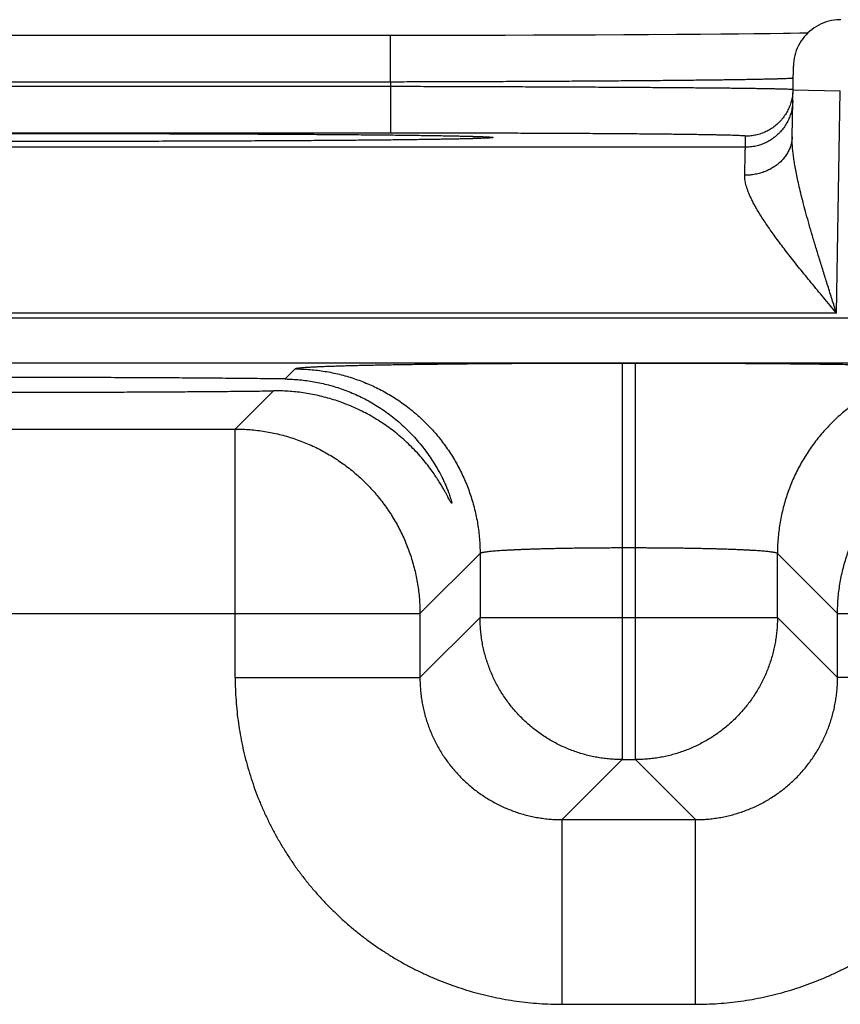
# Model space of a CAD drawing. Header units: inches. Extents: x 0 to 34, y 0 to 22.
# Tile 95 of 105: x 20.274 to 20.621, y 18.503 to 18.919. Entities that reach past the tile are written whole.
import ezdxf

# ---------------------------------------------------------------- set-up
doc = ezdxf.new("R2010")
doc.units = ezdxf.units.IN
doc.header["$LTSCALE"] = 1.87
doc.header["$MEASUREMENT"] = 0
doc.layers.get('0').update_dxf_attribs({"linetype": 'CONTINUOUS'})

msp = doc.modelspace()

# ---------------------------------------------------------------- linework, layer by layer
at = {"color": 7, "linetype": 'CONTINUOUS'}
for p, q in [((20.4427, 18.9123), (20.12982, 18.9123)), ((20.43062, 18.89265), (20.43062, 18.9123)), ((20.45496, 18.91231), (20.4427, 18.9123)), ((20.46712, 18.91233), (20.45496, 18.91231)), ((20.47908, 18.91235), (20.46712, 18.91233)), ((20.49095, 18.91239), (20.47908, 18.91235)), ((20.50247, 18.91242), (20.49095, 18.91239)), ((20.51718, 18.91248), (20.50247, 18.91242)), ((20.52919, 18.91254), (20.51718, 18.91248)), ((20.53949, 18.9126), (20.52919, 18.91254)), ((20.55134, 18.91268), (20.53949, 18.9126)), ((20.56146, 18.91276), (20.55134, 18.91268)), ((20.57015, 18.91283), (20.56146, 18.91276)), ((20.57762, 18.91291), (20.57015, 18.91283)), ((20.58408, 18.91298), (20.57762, 18.91291)), ((20.59095, 18.91307), (20.58408, 18.91298)), ((20.59657, 18.91315), (20.59095, 18.91307)), ((20.5994, 18.9132), (20.59657, 18.91315)), ((20.60342, 18.91327), (20.5994, 18.9132)), ((20.60679, 18.91334), (20.60342, 18.91327)), ((20.60019, 18.86957), (20.60071, 18.89933)), ((20.43061, 18.89265), (20.12982, 18.89265)), ((20.43058, 18.89072), (20.12985, 18.89072)), ((20.43058, 18.89072), (20.43058, 18.87107)), ((20.60053, 18.88933), (20.62053, 18.88898)), ((20.61889, 18.79509), (20.62053, 18.88898)), ((20.43058, 18.87107), (20.12985, 18.87107)), ((20.42573, 18.86811), (20.41781, 18.86804)), ((20.43248, 18.86818), (20.42573, 18.86811)), ((20.44008, 18.86827), (20.43248, 18.86818)), ((20.44638, 18.86836), (20.44008, 18.86827)), ((20.45157, 18.86844), (20.44638, 18.86836)), ((20.45582, 18.86851), (20.45157, 18.86844)), ((20.45927, 18.86858), (20.45582, 18.86851)), ((20.4627, 18.86866), (20.45927, 18.86858)), ((20.46524, 18.86873), (20.4627, 18.86866)), ((20.46712, 18.86879), (20.46524, 18.86873)), ((20.4686, 18.86884), (20.46712, 18.86879)), ((20.46957, 18.86888), (20.4686, 18.86884)), ((20.47018, 18.86891), (20.46957, 18.86888)), ((20.47069, 18.86894), (20.47018, 18.86891)), ((20.47097, 18.86895), (20.47069, 18.86894)), ((20.47121, 18.86897), (20.47097, 18.86895)), ((20.4714, 18.86898), (20.47121, 18.86897)), ((20.47155, 18.86899), (20.4714, 18.86898)), ((20.47164, 18.869), (20.47155, 18.86899)), ((20.47169, 18.869), (20.4717, 18.869)), ((20.58045, 18.86508), (20.58054, 18.86976)), ((20.58045, 18.86508), (19.97998, 18.86508)), ((20.28022, 18.86753), (20.26799, 18.86754)), ((20.29248, 18.86754), (20.28022, 18.86753)), ((20.30491, 18.86755), (20.29248, 18.86754)), ((20.31723, 18.86757), (20.30491, 18.86755)), ((20.3294, 18.86759), (20.31723, 18.86757)), ((20.34136, 18.86762), (20.3294, 18.86759)), ((20.35307, 18.86766), (20.34136, 18.86762)), ((20.36448, 18.8677), (20.35307, 18.86766)), ((20.37551, 18.86775), (20.36448, 18.8677)), ((20.3863, 18.86781), (20.37551, 18.86775)), ((20.39623, 18.86787), (20.3863, 18.86781)), ((20.40462, 18.86793), (20.39623, 18.86787)), ((20.61889, 18.79509), (19.94154, 18.79509)), ((20.72891, 18.79293), (13.33862, 18.79293)), ((20.72891, 18.77392), (13.33862, 18.77392)), ((20.534, 18.77383), (20.52843, 18.77383)), ((20.52843, 18.77383), (20.52843, 18.60647)), ((20.534, 18.60647), (20.534, 18.77383)), ((20.39045, 18.77147), (20.38621, 18.76722)), ((20.38119, 18.76221), (20.36508, 18.7461)), ((19.76735, 18.7461), (20.36508, 18.7461)), ((20.36508, 18.64109), (20.36508, 18.7461)), ((20.46844, 18.69348), (20.44307, 18.66811)), ((20.46844, 18.69348), (20.46844, 18.66646)), ((20.534, 18.69585), (20.52843, 18.69585)), ((20.61936, 18.66811), (20.59399, 18.69348)), ((20.59399, 18.66646), (20.59399, 18.69348)), ((19.68936, 18.66811), (20.44307, 18.66811)), ((20.44307, 18.66811), (20.44307, 18.64109)), ((20.46844, 18.66646), (20.44307, 18.64109)), ((20.46844, 18.66646), (20.59399, 18.66646)), ((20.59399, 18.66646), (20.61936, 18.64109)), ((20.61936, 18.66811), (20.77907, 18.66811)), ((20.61936, 18.64109), (20.61936, 18.66811)), ((20.36508, 18.64109), (20.44307, 18.64109)), ((20.69735, 18.64109), (20.61936, 18.64109)), ((20.52843, 18.60647), (20.50306, 18.5811)), ((20.52843, 18.60647), (20.534, 18.60647)), ((20.534, 18.60647), (20.55937, 18.5811)), ((20.50306, 18.5811), (20.55937, 18.5811)), ((20.50306, 18.50311), (20.50306, 18.5811)), ((20.55937, 18.50311), (20.55937, 18.5811)), ((20.50306, 18.50311), (20.55937, 18.50311))]:
    msp.add_line(p, q, dxfattribs=at)
for points in [[(20.6207, 18.91898), (20.62013, 18.91897), (20.61901, 18.91891), (20.61788, 18.91878), (20.61677, 18.91859), (20.61567, 18.91833), (20.61459, 18.91802), (20.61352, 18.91764), (20.61248, 18.91721), (20.61146, 18.91672), (20.61048, 18.91617), (20.60952, 18.91556), (20.6086, 18.9149), (20.60772, 18.91419), (20.60689, 18.91344), (20.60609, 18.91263), (20.60534, 18.91179), (20.60465, 18.9109), (20.604, 18.90998), (20.6034, 18.90902), (20.60287, 18.90802), (20.60238, 18.907), (20.60196, 18.90595), (20.6016, 18.90489), (20.60129, 18.9038), (20.60105, 18.90269), (20.60087, 18.90158), (20.60076, 18.90046), (20.60071, 18.89933)], [(20.41781, 18.86804), (20.40828, 18.86796), (20.40462, 18.86793)], [(20.4717, 18.869), (20.47167, 18.869), (20.47164, 18.869)]]:
    msp.add_lwpolyline(points, dxfattribs=at)
for points, knots in [([(20.60052, 18.89426), (20.6004, 18.89425), (20.6002, 18.8942), (20.59969, 18.89417), (20.59904, 18.89412), (20.59818, 18.89408), (20.59715, 18.89403), (20.59592, 18.89399), (20.59451, 18.89395), (20.59292, 18.8939), (20.59115, 18.89386), (20.58919, 18.89381), (20.58706, 18.89377), (20.58476, 18.89372), (20.58228, 18.89368), (20.57964, 18.89363), (20.57682, 18.89359), (20.57385, 18.89355), (20.57071, 18.8935), (20.56742, 18.89346), (20.56398, 18.89342), (20.56039, 18.89338), (20.55665, 18.89334), (20.55277, 18.8933), (20.54876, 18.89326), (20.54461, 18.89322), (20.54034, 18.89318), (20.53595, 18.89315), (20.53143, 18.89311), (20.5268, 18.89308), (20.52207, 18.89304), (20.51723, 18.89301), (20.5123, 18.89298), (20.50728, 18.89295), (20.50216, 18.89292), (20.49697, 18.89289), (20.49171, 18.89286), (20.48638, 18.89284), (20.48098, 18.89281), (20.47552, 18.89279), (20.47002, 18.89276), (20.46447, 18.89274), (20.45889, 18.89272), (20.45327, 18.89271), (20.44763, 18.89269), (20.44197, 18.89267), (20.43629, 18.89266), (20.43251, 18.89265), (20.43061, 18.89265)], [0, 0, 0, 0, 0.001699, 0.004506, 0.008421, 0.013441, 0.019563, 0.026778, 0.035081, 0.044461, 0.054907, 0.066407, 0.078947, 0.092516, 0.107097, 0.122675, 0.139229, 0.156744, 0.175201, 0.194578, 0.21485, 0.235997, 0.257996, 0.280824, 0.304456, 0.328865, 0.354023, 0.379901, 0.406473, 0.433712, 0.461584, 0.490056, 0.519099, 0.548681, 0.57877, 0.60933, 0.640325, 0.671725, 0.703498, 0.735604, 0.768006, 0.800666, 0.833547, 0.866615, 0.899831, 0.933158, 0.966558, 1, 1, 1, 1]), ([(20.43061, 18.89265), (20.43061, 18.89243), (20.43061, 18.89201), (20.43059, 18.89136), (20.43059, 18.89094), (20.43058, 18.89072)], [0, 0, 0, 0, 0.333333, 0.666666, 1, 1, 1, 1]), ([(20.60044, 18.88944), (20.60031, 18.88945), (20.60012, 18.8895), (20.59961, 18.88951), (20.59896, 18.88955), (20.5981, 18.88958), (20.59707, 18.88961), (20.59584, 18.88965), (20.59443, 18.88968), (20.59284, 18.88971), (20.59107, 18.88975), (20.58912, 18.88978), (20.58699, 18.88982), (20.58468, 18.88985), (20.58221, 18.88988), (20.57956, 18.88992), (20.57675, 18.88995), (20.57378, 18.88999), (20.57064, 18.89002), (20.56735, 18.89005), (20.56391, 18.89008), (20.56032, 18.89012), (20.55658, 18.89015), (20.55271, 18.89018), (20.5487, 18.89021), (20.54455, 18.89024), (20.54028, 18.89027), (20.53588, 18.8903), (20.53137, 18.89033), (20.52675, 18.89036), (20.52201, 18.89038), (20.51718, 18.89041), (20.51225, 18.89044), (20.50722, 18.89046), (20.50212, 18.89049), (20.49693, 18.89051), (20.49166, 18.89053), (20.48633, 18.89055), (20.48093, 18.89058), (20.47548, 18.8906), (20.46998, 18.89061), (20.46444, 18.89063), (20.45885, 18.89065), (20.45324, 18.89067), (20.4476, 18.89068), (20.44194, 18.8907), (20.43626, 18.89071), (20.43248, 18.89072), (20.43058, 18.89072)], [0, 0, 0, 0, 0.001685, 0.004482, 0.008389, 0.013402, 0.019517, 0.026728, 0.035026, 0.044403, 0.054847, 0.066348, 0.078889, 0.092456, 0.107036, 0.122613, 0.139169, 0.156686, 0.175142, 0.194518, 0.214794, 0.235946, 0.257948, 0.280776, 0.304407, 0.328813, 0.353971, 0.379854, 0.406431, 0.433669, 0.461539, 0.490013, 0.519059, 0.548641, 0.578727, 0.609285, 0.640285, 0.671693, 0.703469, 0.735577, 0.767978, 0.800636, 0.833516, 0.866581, 0.899798, 0.933131, 0.966544, 1, 1, 1, 1]), ([(20.60053, 18.88933), (20.60052, 18.88899), (20.60049, 18.88828), (20.60038, 18.8872), (20.60021, 18.8861), (20.59998, 18.88502), (20.59968, 18.88395), (20.59933, 18.88289), (20.59892, 18.88186), (20.59846, 18.88086), (20.59793, 18.87988), (20.59736, 18.87893), (20.59673, 18.87801), (20.59606, 18.87713), (20.59533, 18.87629), (20.59456, 18.87549), (20.59375, 18.87473), (20.5929, 18.87402), (20.592, 18.87336), (20.59108, 18.87275), (20.59012, 18.87219), (20.58913, 18.87169), (20.58811, 18.87124), (20.58707, 18.87085), (20.58602, 18.87052), (20.58494, 18.87024), (20.58385, 18.87003), (20.58275, 18.86988), (20.58165, 18.86978), (20.58091, 18.86976), (20.58054, 18.86976)], [0, 0, 0, 0, 0.033068, 0.068879, 0.104691, 0.140503, 0.176314, 0.212126, 0.247938, 0.28375, 0.319562, 0.355374, 0.391186, 0.426998, 0.46281, 0.498622, 0.534434, 0.570247, 0.606059, 0.641872, 0.677684, 0.713497, 0.74931, 0.785123, 0.820935, 0.856748, 0.892561, 0.928374, 0.964187, 1, 1, 1, 1]), ([(20.60045, 18.88473), (20.60045, 18.88436), (20.60041, 18.88362), (20.6003, 18.88252), (20.60013, 18.88142), (20.59989, 18.88034), (20.5996, 18.87927), (20.59925, 18.87822), (20.59884, 18.87718), (20.59837, 18.87618), (20.59785, 18.8752), (20.59728, 18.87425), (20.59665, 18.87333), (20.59597, 18.87245), (20.59525, 18.87161), (20.59448, 18.87081), (20.59367, 18.87006), (20.59281, 18.86935), (20.59192, 18.86868), (20.591, 18.86807), (20.59004, 18.86752), (20.58905, 18.86701), (20.58803, 18.86656), (20.58699, 18.86617), (20.58593, 18.86584), (20.58486, 18.86556), (20.58377, 18.86535), (20.58267, 18.8652), (20.58156, 18.8651), (20.58082, 18.86508), (20.58045, 18.86508)], [0, 0, 0, 0, 0.035714, 0.071427, 0.107141, 0.142855, 0.178568, 0.214282, 0.249996, 0.28571, 0.321424, 0.357138, 0.392852, 0.428566, 0.46428, 0.499994, 0.535708, 0.571423, 0.607137, 0.642852, 0.678566, 0.714281, 0.749996, 0.785711, 0.821425, 0.85714, 0.892855, 0.92857, 0.964285, 1, 1, 1, 1]), ([(20.08874, 18.86897), (20.08868, 18.86897), (20.08836, 18.86899), (20.08783, 18.86903), (20.08719, 18.86906), (20.08685, 18.86916), (20.08653, 18.86913), (20.08653, 18.86932), (20.08685, 18.86929), (20.08719, 18.86939), (20.08783, 18.86942), (20.08863, 18.86948), (20.08964, 18.86953), (20.09085, 18.86958), (20.09226, 18.86963), (20.09387, 18.86969), (20.09567, 18.86974), (20.09767, 18.86979), (20.09986, 18.86984), (20.10223, 18.86989), (20.1048, 18.86994), (20.10755, 18.86999), (20.11047, 18.87004), (20.11358, 18.87009), (20.11686, 18.87013), (20.12032, 18.87018), (20.12394, 18.87022), (20.12772, 18.87027), (20.13167, 18.87031), (20.13577, 18.87035), (20.14002, 18.87039), (20.14442, 18.87043), (20.14896, 18.87047), (20.15364, 18.8705), (20.15845, 18.87054), (20.16339, 18.87057), (20.16846, 18.87061), (20.17364, 18.87064), (20.17893, 18.87067), (20.18433, 18.87069), (20.18983, 18.87072), (20.19542, 18.87074), (20.2011, 18.87077), (20.20687, 18.87079), (20.21271, 18.87081), (20.21862, 18.87083), (20.22459, 18.87084), (20.23063, 18.87086), (20.23671, 18.87087), (20.24284, 18.87088), (20.24901, 18.87089), (20.25522, 18.8709), (20.26145, 18.87091), (20.2677, 18.87091), (20.27396, 18.87091), (20.27813, 18.87092), (20.28022, 18.87092)], [0, 0, 0, 0, 0.00091, 0.005056, 0.008175, 0.010268, 0.011344, 0.011623, 0.012697, 0.014788, 0.017905, 0.022048, 0.027216, 0.033405, 0.040607, 0.048814, 0.058018, 0.068209, 0.079379, 0.091515, 0.104602, 0.118628, 0.133578, 0.149439, 0.166192, 0.18382, 0.202303, 0.221622, 0.241757, 0.262689, 0.284396, 0.306854, 0.330038, 0.353923, 0.378487, 0.403705, 0.42955, 0.455991, 0.483001, 0.510558, 0.538633, 0.567189, 0.596189, 0.625608, 0.65542, 0.685592, 0.716091, 0.746883, 0.777938, 0.809232, 0.840738, 0.872421, 0.904235, 0.936135, 0.968072, 1, 1, 1, 1]), ([(20.28022, 18.86753), (20.27813, 18.86753), (20.27396, 18.86753), (20.2677, 18.86754), (20.26145, 18.86754), (20.25522, 18.86755), (20.24901, 18.86756), (20.24284, 18.86757), (20.23671, 18.86758), (20.23062, 18.86759), (20.22459, 18.86761), (20.21861, 18.86762), (20.2127, 18.86764), (20.20686, 18.86766), (20.2011, 18.86768), (20.19542, 18.8677), (20.18983, 18.86773), (20.18433, 18.86776), (20.17894, 18.86778), (20.17365, 18.86781), (20.16847, 18.86784), (20.16341, 18.86788), (20.15846, 18.86791), (20.15365, 18.86794), (20.14897, 18.86798), (20.14443, 18.86802), (20.14003, 18.86806), (20.13578, 18.8681), (20.13168, 18.86814), (20.12773, 18.86818), (20.12395, 18.86823), (20.12032, 18.86827), (20.11687, 18.86832), (20.11359, 18.86836), (20.11048, 18.86841), (20.10755, 18.86846), (20.1048, 18.86851), (20.10224, 18.86856), (20.09986, 18.86861), (20.09767, 18.86866), (20.09568, 18.86871), (20.09387, 18.86876), (20.09227, 18.86881), (20.09086, 18.86887), (20.08971, 18.86892), (20.08902, 18.86895), (20.08874, 18.86897)], [0, 0, 0, 0, 0.032696, 0.065391, 0.09804, 0.130599, 0.163025, 0.195274, 0.227311, 0.259103, 0.290621, 0.321832, 0.352705, 0.38321, 0.413316, 0.44299, 0.472198, 0.500908, 0.529093, 0.556729, 0.583794, 0.610252, 0.636065, 0.661206, 0.685654, 0.709385, 0.732372, 0.754591, 0.776018, 0.796629, 0.816405, 0.835323, 0.853367, 0.870517, 0.886753, 0.902057, 0.916415, 0.929812, 0.942235, 0.95367, 0.964104, 0.973526, 0.981928, 0.989301, 0.995638, 1, 1, 1, 1]), ([(20.28022, 18.87092), (20.2823, 18.87092), (20.28648, 18.87091), (20.29273, 18.87091), (20.29898, 18.87091), (20.30522, 18.8709), (20.31142, 18.87089), (20.31759, 18.87088), (20.32373, 18.87087), (20.32981, 18.87086), (20.33585, 18.87084), (20.34182, 18.87083), (20.34773, 18.87081), (20.35357, 18.87079), (20.35933, 18.87077), (20.36501, 18.87074), (20.3706, 18.87072), (20.3761, 18.87069), (20.38149, 18.87067), (20.38678, 18.87064), (20.39196, 18.87061), (20.39703, 18.87057), (20.40197, 18.87054), (20.40678, 18.8705), (20.41146, 18.87047), (20.416, 18.87043), (20.4204, 18.87039), (20.42466, 18.87035), (20.42876, 18.87031), (20.4327, 18.87027), (20.43649, 18.87022), (20.44011, 18.87018), (20.44356, 18.87013), (20.44684, 18.87009), (20.44995, 18.87004), (20.45288, 18.86999), (20.45563, 18.86994), (20.45819, 18.86989), (20.46057, 18.86984), (20.46276, 18.86979), (20.46476, 18.86974), (20.46656, 18.86969), (20.46817, 18.86963), (20.46958, 18.86958), (20.47079, 18.86953), (20.4718, 18.86948), (20.4726, 18.86942), (20.47324, 18.86939), (20.47359, 18.86929), (20.4739, 18.86932), (20.4739, 18.86913), (20.47359, 18.86916), (20.47324, 18.86906), (20.4726, 18.86903), (20.47208, 18.86899), (20.47175, 18.86897), (20.4717, 18.86897)], [0, 0, 0, 0, 0.031946, 0.063892, 0.095792, 0.127605, 0.159287, 0.190796, 0.222098, 0.253161, 0.283956, 0.314451, 0.344617, 0.374422, 0.403838, 0.432831, 0.461369, 0.489421, 0.516959, 0.543961, 0.570406, 0.596257, 0.621478, 0.646043, 0.66993, 0.693116, 0.715577, 0.737286, 0.758221, 0.77836, 0.797681, 0.816166, 0.833796, 0.850552, 0.866416, 0.881369, 0.895397, 0.908487, 0.920625, 0.931798, 0.941993, 0.951198, 0.959408, 0.966612, 0.972803, 0.977975, 0.982121, 0.98524, 0.987333, 0.988409, 0.988688, 0.989762, 0.991853, 0.99497, 0.999114, 1, 1, 1, 1]), ([(20.4717, 18.86897), (20.47142, 18.86895), (20.47073, 18.86892), (20.46958, 18.86887), (20.46817, 18.86881), (20.46656, 18.86876), (20.46476, 18.86871), (20.46276, 18.86866), (20.46058, 18.86861), (20.4582, 18.86856), (20.45564, 18.86851), (20.45289, 18.86846), (20.44996, 18.86841), (20.44685, 18.86836), (20.44357, 18.86832), (20.44012, 18.86827), (20.4365, 18.86823), (20.43271, 18.86818), (20.42877, 18.86814), (20.42467, 18.8681), (20.42041, 18.86806), (20.41601, 18.86802), (20.41147, 18.86798), (20.40679, 18.86794), (20.40198, 18.86791), (20.39704, 18.86788), (20.39198, 18.86784), (20.3868, 18.86781), (20.3815, 18.86778), (20.37611, 18.86776), (20.37061, 18.86773), (20.36501, 18.8677), (20.35933, 18.86768), (20.35357, 18.86766), (20.34773, 18.86764), (20.34181, 18.86762), (20.33584, 18.86761), (20.32981, 18.86759), (20.32372, 18.86758), (20.31759, 18.86757), (20.31142, 18.86756), (20.30521, 18.86755), (20.29898, 18.86754), (20.29273, 18.86754), (20.28647, 18.86753), (20.2823, 18.86753), (20.28022, 18.86753)], [0, 0, 0, 0, 0.004383, 0.010717, 0.018088, 0.026488, 0.035907, 0.046338, 0.05777, 0.070191, 0.083586, 0.097941, 0.113242, 0.129475, 0.146621, 0.164663, 0.18358, 0.203352, 0.22396, 0.245384, 0.2676, 0.290585, 0.314313, 0.338759, 0.363899, 0.38971, 0.416161, 0.443222, 0.470867, 0.499071, 0.527805, 0.557031, 0.586711, 0.616821, 0.647333, 0.678213, 0.709428, 0.740942, 0.772727, 0.804755, 0.837, 0.869427, 0.901988, 0.934636, 0.967322, 1, 1, 1, 1]), ([(20.58054, 18.86976), (20.58054, 18.8698), (20.58036, 18.86982), (20.58015, 18.86987), (20.57968, 18.8699), (20.57909, 18.86995), (20.5783, 18.86999), (20.57735, 18.87003), (20.57622, 18.87008), (20.57492, 18.87012), (20.57346, 18.87016), (20.57183, 18.8702), (20.57003, 18.87024), (20.56807, 18.87029), (20.56595, 18.87033), (20.56367, 18.87037), (20.56124, 18.87041), (20.55866, 18.87044), (20.55593, 18.87048), (20.55305, 18.87052), (20.55002, 18.87055), (20.54686, 18.87059), (20.54357, 18.87062), (20.54014, 18.87066), (20.53658, 18.87069), (20.5329, 18.87072), (20.5291, 18.87075), (20.52519, 18.87078), (20.52116, 18.87081), (20.51703, 18.87083), (20.5128, 18.87086), (20.50848, 18.87088), (20.50406, 18.8709), (20.49956, 18.87093), (20.49497, 18.87095), (20.49031, 18.87096), (20.48559, 18.87098), (20.48079, 18.871), (20.47594, 18.87101), (20.47103, 18.87102), (20.46608, 18.87103), (20.46109, 18.87104), (20.45607, 18.87105), (20.45101, 18.87106), (20.44592, 18.87106), (20.44082, 18.87107), (20.43571, 18.87107), (20.43229, 18.87107), (20.43058, 18.87107)], [0, 0, 0, 0, 0.000655, 0.002427, 0.005351, 0.00943, 0.014662, 0.021041, 0.028558, 0.037209, 0.046984, 0.057874, 0.069861, 0.08293, 0.097064, 0.112251, 0.128473, 0.145712, 0.163944, 0.18315, 0.203311, 0.2244, 0.246392, 0.269261, 0.292981, 0.317525, 0.342866, 0.368973, 0.395816, 0.423362, 0.451581, 0.480439, 0.509904, 0.539939, 0.570508, 0.60158, 0.633123, 0.6651, 0.697467, 0.730182, 0.763204, 0.796496, 0.830024, 0.863758, 0.897664, 0.931701, 0.965828, 1, 1, 1, 1]), ([(20.60019, 18.86957), (20.60018, 18.86926), (20.60015, 18.86865), (20.60004, 18.86773), (20.59987, 18.86681), (20.59964, 18.86591), (20.59935, 18.86502), (20.599, 18.86414), (20.59859, 18.86328), (20.59812, 18.86245), (20.5976, 18.86163), (20.59703, 18.86084), (20.5964, 18.86008), (20.59573, 18.85935), (20.595, 18.85865), (20.59423, 18.85799), (20.59342, 18.85736), (20.59256, 18.85678), (20.59167, 18.85623), (20.59074, 18.85573), (20.58978, 18.85527), (20.58879, 18.85485), (20.58778, 18.85448), (20.58674, 18.85416), (20.58568, 18.85389), (20.5846, 18.85367), (20.58351, 18.85349), (20.58241, 18.85337), (20.5813, 18.8533), (20.58056, 18.85329), (20.58019, 18.85329)], [0, 0, 0, 0, 0.032391, 0.064827, 0.097351, 0.130006, 0.162832, 0.195867, 0.229144, 0.262694, 0.296544, 0.330717, 0.365228, 0.400093, 0.435318, 0.470908, 0.506861, 0.543173, 0.579833, 0.616829, 0.654144, 0.691755, 0.729641, 0.767774, 0.806125, 0.844663, 0.883355, 0.922165, 0.961059, 1, 1, 1, 1]), ([(20.61889, 18.79509), (20.61828, 18.797), (20.61707, 18.80081), (20.61527, 18.80649), (20.61353, 18.81205), (20.61185, 18.81746), (20.61026, 18.82267), (20.60878, 18.82764), (20.60742, 18.83235), (20.60618, 18.83678), (20.60506, 18.84091), (20.60408, 18.84476), (20.60322, 18.84832), (20.60248, 18.85161), (20.60186, 18.85462), (20.60135, 18.85738), (20.60094, 18.8599), (20.60063, 18.8622), (20.6004, 18.8643), (20.60026, 18.86621), (20.60018, 18.86794), (20.60018, 18.86904), (20.60019, 18.86957)], [0, 0, 0, 0, 0.078325, 0.155796, 0.231751, 0.3055, 0.376355, 0.443825, 0.507547, 0.567302, 0.622959, 0.674509, 0.722017, 0.765623, 0.805516, 0.8419, 0.875003, 0.905051, 0.932311, 0.957054, 0.979532, 1, 1, 1, 1]), ([(20.58019, 18.85329), (20.5802, 18.85381), (20.58022, 18.85482), (20.58026, 18.85628), (20.58029, 18.85763), (20.58032, 18.85887), (20.58034, 18.86001), (20.58036, 18.86103), (20.58038, 18.86195), (20.5804, 18.86274), (20.58042, 18.86342), (20.58043, 18.86398), (20.58044, 18.86443), (20.58045, 18.86475), (20.58045, 18.86496), (20.58045, 18.86506), (20.58045, 18.86508)], [0, 0, 0, 0, 0.132421, 0.256145, 0.370945, 0.476622, 0.572998, 0.659906, 0.737199, 0.804741, 0.862417, 0.910128, 0.947793, 0.975352, 0.992763, 1, 1, 1, 1]), ([(20.61889, 18.79509), (20.61799, 18.79617), (20.61619, 18.79832), (20.61352, 18.80153), (20.61088, 18.80471), (20.6083, 18.80783), (20.6058, 18.8109), (20.60338, 18.81388), (20.60107, 18.81677), (20.59888, 18.81957), (20.59681, 18.82225), (20.59487, 18.82482), (20.59305, 18.82727), (20.59138, 18.82961), (20.58983, 18.83183), (20.58842, 18.83393), (20.58714, 18.83591), (20.58599, 18.83779), (20.58495, 18.83956), (20.58403, 18.84122), (20.58323, 18.84279), (20.58253, 18.84426), (20.58193, 18.84564), (20.58143, 18.84694), (20.58102, 18.84817), (20.58069, 18.84931), (20.58045, 18.85039), (20.58028, 18.85141), (20.5802, 18.85237), (20.58018, 18.85299), (20.58019, 18.85329)], [0, 0, 0, 0, 0.059699, 0.118952, 0.177449, 0.234886, 0.290951, 0.345331, 0.397752, 0.448032, 0.496022, 0.541614, 0.58476, 0.625431, 0.663631, 0.699408, 0.732821, 0.763944, 0.792875, 0.819722, 0.844591, 0.867602, 0.888881, 0.908554, 0.926741, 0.94357, 0.959175, 0.97369, 0.987252, 1, 1, 1, 1]), ([(20.52843, 18.77383), (20.52681, 18.77383), (20.52358, 18.77383), (20.51873, 18.77383), (20.51388, 18.77382), (20.50905, 18.77381), (20.50424, 18.7738), (20.49946, 18.77378), (20.49472, 18.77376), (20.49002, 18.77374), (20.48537, 18.77371), (20.48077, 18.77369), (20.47622, 18.77366), (20.47175, 18.77362), (20.46735, 18.77359), (20.46302, 18.77355), (20.45877, 18.7735), (20.45461, 18.77346), (20.45055, 18.77341), (20.44658, 18.77336), (20.44271, 18.77331), (20.43895, 18.77326), (20.43529, 18.7732), (20.43176, 18.77314), (20.42835, 18.77308), (20.42506, 18.77302), (20.4219, 18.77296), (20.41887, 18.77289), (20.41598, 18.77282), (20.41323, 18.77275), (20.41062, 18.77268), (20.40816, 18.77261), (20.40585, 18.77253), (20.4037, 18.77246), (20.40169, 18.77238), (20.39985, 18.7723), (20.39817, 18.77222), (20.39665, 18.77214), (20.39529, 18.77206), (20.3941, 18.77198), (20.39308, 18.7719), (20.39222, 18.77181), (20.39154, 18.77173), (20.39102, 18.77165), (20.39068, 18.77157), (20.3905, 18.77151), (20.39045, 18.77147)], [0, 0, 0, 0, 0.035155, 0.070332, 0.105465, 0.140486, 0.175331, 0.209946, 0.2443, 0.278364, 0.312092, 0.345431, 0.378331, 0.410756, 0.442665, 0.474023, 0.504795, 0.534941, 0.564421, 0.593196, 0.62123, 0.648493, 0.674951, 0.700568, 0.725307, 0.74914, 0.772045, 0.79399, 0.814946, 0.834883, 0.853777, 0.871611, 0.888361, 0.904004, 0.918516, 0.931885, 0.944098, 0.95514, 0.964991, 0.97364, 0.981076, 0.987296, 0.992293, 0.996066, 0.99862, 1, 1, 1, 1]), ([(20.67198, 18.77147), (20.67193, 18.77151), (20.67175, 18.77157), (20.67141, 18.77165), (20.6709, 18.77173), (20.67021, 18.77181), (20.66936, 18.7719), (20.66833, 18.77198), (20.66714, 18.77206), (20.66579, 18.77214), (20.66427, 18.77222), (20.66258, 18.7723), (20.66074, 18.77238), (20.65874, 18.77246), (20.65658, 18.77253), (20.65427, 18.77261), (20.65181, 18.77268), (20.6492, 18.77275), (20.64645, 18.77282), (20.64356, 18.77289), (20.64053, 18.77296), (20.63737, 18.77302), (20.63409, 18.77308), (20.63067, 18.77314), (20.62714, 18.7732), (20.62349, 18.77326), (20.61973, 18.77331), (20.61586, 18.77336), (20.61189, 18.77341), (20.60782, 18.77346), (20.60366, 18.7735), (20.59941, 18.77355), (20.59509, 18.77359), (20.59068, 18.77362), (20.58621, 18.77366), (20.58167, 18.77369), (20.57707, 18.77371), (20.57241, 18.77374), (20.56771, 18.77376), (20.56297, 18.77378), (20.55819, 18.7738), (20.55339, 18.77381), (20.54855, 18.77382), (20.54371, 18.77383), (20.53885, 18.77383), (20.53562, 18.77383), (20.534, 18.77383)], [0, 0, 0, 0, 0.00138, 0.003934, 0.007707, 0.012704, 0.018924, 0.02636, 0.035009, 0.04486, 0.055901, 0.068115, 0.081484, 0.095996, 0.111639, 0.128389, 0.146223, 0.165117, 0.185054, 0.20601, 0.227955, 0.250859, 0.274693, 0.299432, 0.325049, 0.351507, 0.37877, 0.406804, 0.435579, 0.465059, 0.495205, 0.525977, 0.557335, 0.589244, 0.621669, 0.654569, 0.687908, 0.721636, 0.7557, 0.790054, 0.824669, 0.859514, 0.894535, 0.929668, 0.964846, 1, 1, 1, 1]), ([(20.39045, 18.77147), (20.3915, 18.77147), (20.39359, 18.77142), (20.39673, 18.77123), (20.39985, 18.77092), (20.40296, 18.77047), (20.40605, 18.76991), (20.40912, 18.76922), (20.41215, 18.7684), (20.41515, 18.76747), (20.41811, 18.76641), (20.42103, 18.76524), (20.42389, 18.76395), (20.4267, 18.76254), (20.42945, 18.76103), (20.43214, 18.7594), (20.43476, 18.75767), (20.43731, 18.75583), (20.43978, 18.7539), (20.44218, 18.75186), (20.44448, 18.74973), (20.44671, 18.74751), (20.44884, 18.7452), (20.45087, 18.74281), (20.45281, 18.74033), (20.45465, 18.73779), (20.45638, 18.73516), (20.458, 18.73248), (20.45952, 18.72972), (20.46092, 18.72691), (20.46221, 18.72405), (20.46339, 18.72114), (20.46444, 18.71818), (20.46538, 18.71518), (20.46619, 18.71214), (20.46688, 18.70908), (20.46745, 18.70599), (20.46789, 18.70288), (20.46821, 18.69975), (20.4684, 18.69662), (20.46844, 18.69453), (20.46844, 18.69348)], [0, 0, 0, 0, 0.025639, 0.051278, 0.076917, 0.102557, 0.128197, 0.153837, 0.179478, 0.205119, 0.23076, 0.256401, 0.282043, 0.307684, 0.333326, 0.358968, 0.38461, 0.410253, 0.435895, 0.461538, 0.48718, 0.512822, 0.538465, 0.564107, 0.58975, 0.615392, 0.641034, 0.666676, 0.692318, 0.717959, 0.743601, 0.769242, 0.794883, 0.820523, 0.846164, 0.871804, 0.897444, 0.923083, 0.948722, 0.974361, 1, 1, 1, 1]), ([(20.67198, 18.77147), (20.67093, 18.77147), (20.66884, 18.77142), (20.6657, 18.77123), (20.66258, 18.77092), (20.65947, 18.77047), (20.65638, 18.76991), (20.65331, 18.76922), (20.65028, 18.7684), (20.64728, 18.76747), (20.64432, 18.76641), (20.64141, 18.76524), (20.63854, 18.76395), (20.63573, 18.76254), (20.63298, 18.76103), (20.63029, 18.7594), (20.62767, 18.75767), (20.62512, 18.75583), (20.62265, 18.7539), (20.62026, 18.75186), (20.61795, 18.74973), (20.61573, 18.74751), (20.6136, 18.7452), (20.61156, 18.74281), (20.60962, 18.74033), (20.60779, 18.73779), (20.60605, 18.73516), (20.60443, 18.73248), (20.60291, 18.72972), (20.60151, 18.72691), (20.60022, 18.72405), (20.59905, 18.72114), (20.59799, 18.71818), (20.59706, 18.71518), (20.59624, 18.71214), (20.59555, 18.70908), (20.59498, 18.70599), (20.59454, 18.70288), (20.59422, 18.69975), (20.59403, 18.69662), (20.59399, 18.69453), (20.59399, 18.69348)], [0, 0, 0, 0, 0.025639, 0.051278, 0.076917, 0.102557, 0.128197, 0.153837, 0.179478, 0.205119, 0.23076, 0.256401, 0.282043, 0.307684, 0.333326, 0.358968, 0.38461, 0.410253, 0.435895, 0.461538, 0.48718, 0.512822, 0.538465, 0.564107, 0.58975, 0.615392, 0.641034, 0.666676, 0.692318, 0.717959, 0.743601, 0.769242, 0.794883, 0.820523, 0.846164, 0.871804, 0.897444, 0.923083, 0.948722, 0.974361, 1, 1, 1, 1]), ([(20.28022, 18.76784), (20.27826, 18.76784), (20.27436, 18.76784), (20.26851, 18.76783), (20.26268, 18.76782), (20.25686, 18.76781), (20.25107, 18.7678), (20.24531, 18.76778), (20.23959, 18.76776), (20.23392, 18.76773), (20.22829, 18.7677), (20.22272, 18.76767), (20.21722, 18.76764), (20.21178, 18.7676), (20.20642, 18.76756), (20.20114, 18.76751), (20.19594, 18.76747), (20.19084, 18.76742), (20.18584, 18.76736), (20.18093, 18.76731), (20.17614, 18.76725), (20.17146, 18.76719), (20.1669, 18.76712), (20.16246, 18.76706), (20.15815, 18.76699), (20.15398, 18.76692), (20.14994, 18.76684), (20.14605, 18.76677), (20.1423, 18.76669), (20.1387, 18.76661), (20.13526, 18.76653), (20.13198, 18.76644), (20.12886, 18.76635), (20.1259, 18.76627), (20.12311, 18.76618), (20.1205, 18.76609), (20.11806, 18.76599), (20.11579, 18.7659), (20.11371, 18.7658), (20.11181, 18.76571), (20.11009, 18.76561), (20.10856, 18.76551), (20.10721, 18.76541), (20.10606, 18.76531), (20.10509, 18.76522), (20.10433, 18.76512), (20.10373, 18.76503), (20.10337, 18.76491), (20.10311, 18.76486), (20.10309, 18.76476), (20.10309, 18.76475)], [0, 0, 0, 0, 0.033035, 0.06604, 0.098964, 0.131787, 0.164466, 0.196958, 0.229244, 0.261273, 0.293018, 0.324447, 0.355514, 0.386199, 0.416461, 0.446263, 0.475585, 0.50438, 0.532628, 0.560297, 0.587345, 0.61376, 0.6395, 0.66454, 0.688859, 0.712419, 0.735204, 0.757187, 0.778337, 0.798643, 0.818073, 0.836608, 0.854233, 0.87092, 0.886659, 0.901429, 0.915211, 0.927997, 0.939768, 0.950512, 0.960221, 0.96888, 0.976484, 0.983023, 0.988492, 0.992889, 0.996212, 0.998471, 0.999707, 1, 1, 1, 1]), ([(20.10309, 18.76475), (20.10309, 18.76473), (20.10311, 18.76463), (20.10337, 18.76458), (20.10373, 18.76447), (20.10433, 18.76438), (20.10509, 18.76428), (20.10606, 18.76418), (20.10721, 18.76408), (20.10856, 18.76398), (20.11009, 18.76388), (20.11181, 18.76379), (20.11371, 18.76369), (20.11579, 18.76359), (20.11806, 18.7635), (20.1205, 18.76341), (20.12311, 18.76332), (20.1259, 18.76323), (20.12886, 18.76314), (20.13198, 18.76305), (20.13526, 18.76297), (20.1387, 18.76289), (20.1423, 18.76281), (20.14605, 18.76273), (20.14994, 18.76265), (20.15398, 18.76258), (20.15815, 18.76251), (20.16246, 18.76244), (20.1669, 18.76237), (20.17146, 18.76231), (20.17614, 18.76224), (20.18093, 18.76219), (20.18584, 18.76213), (20.19084, 18.76208), (20.19594, 18.76203), (20.20114, 18.76198), (20.20642, 18.76194), (20.21178, 18.76189), (20.21722, 18.76186), (20.22272, 18.76182), (20.22829, 18.76179), (20.23392, 18.76176), (20.23959, 18.76174), (20.24531, 18.76171), (20.25107, 18.7617), (20.25686, 18.76168), (20.26268, 18.76167), (20.26851, 18.76166), (20.27436, 18.76166), (20.27826, 18.76165), (20.28022, 18.76165)], [0, 0, 0, 0, 0.000284, 0.001519, 0.003778, 0.007102, 0.011499, 0.016968, 0.023507, 0.031111, 0.03977, 0.049479, 0.060224, 0.071994, 0.084781, 0.098563, 0.113333, 0.129072, 0.145759, 0.163384, 0.18192, 0.201349, 0.221655, 0.242806, 0.264789, 0.287575, 0.311135, 0.335454, 0.360494, 0.386235, 0.412649, 0.439698, 0.467367, 0.495615, 0.52441, 0.553733, 0.583535, 0.613797, 0.644483, 0.67555, 0.706979, 0.738725, 0.770754, 0.80304, 0.835533, 0.868212, 0.901035, 0.933959, 0.966964, 1, 1, 1, 1]), ([(20.38621, 18.76722), (20.38468, 18.76724), (20.38157, 18.76728), (20.37686, 18.76734), (20.37205, 18.76739), (20.36715, 18.76744), (20.36216, 18.76749), (20.35708, 18.76753), (20.35193, 18.76757), (20.3467, 18.76761), (20.3414, 18.76765), (20.33604, 18.76768), (20.33062, 18.76771), (20.32515, 18.76774), (20.31964, 18.76776), (20.31408, 18.76778), (20.30849, 18.7678), (20.30287, 18.76781), (20.29723, 18.76783), (20.29157, 18.76783), (20.28589, 18.76784), (20.28211, 18.76784), (20.28022, 18.76784)], [0, 0, 0, 0, 0.043456, 0.087901, 0.133274, 0.179548, 0.226659, 0.274566, 0.323224, 0.372567, 0.422565, 0.473151, 0.524279, 0.575902, 0.627949, 0.680391, 0.733154, 0.786192, 0.839456, 0.892873, 0.946413, 1, 1, 1, 1]), ([(20.38621, 18.76722), (20.38721, 18.76721), (20.38922, 18.76714), (20.39225, 18.76692), (20.39529, 18.76657), (20.39835, 18.76609), (20.40142, 18.76548), (20.4045, 18.76473), (20.40758, 18.76384), (20.41066, 18.7628), (20.41373, 18.76162), (20.41678, 18.76028), (20.41981, 18.75879), (20.42281, 18.75714), (20.42577, 18.75533), (20.42868, 18.75336), (20.43152, 18.75124), (20.43428, 18.74896), (20.43696, 18.74653), (20.43952, 18.74397), (20.44196, 18.74129), (20.44424, 18.73853), (20.44635, 18.73572), (20.44826, 18.73292), (20.44993, 18.73022), (20.45136, 18.72768), (20.45254, 18.72537), (20.45351, 18.72333), (20.45428, 18.72156), (20.45489, 18.72006), (20.45537, 18.71879), (20.45573, 18.71773), (20.45601, 18.71687), (20.45621, 18.71618), (20.45635, 18.71565), (20.45645, 18.71524), (20.45647, 18.715), (20.45649, 18.71487), (20.45649, 18.71485)], [0, 0, 0, 0, 0.03202, 0.064354, 0.097015, 0.130025, 0.163404, 0.19719, 0.23139, 0.266006, 0.301086, 0.33664, 0.372652, 0.409141, 0.446109, 0.483522, 0.521369, 0.559597, 0.598118, 0.636828, 0.675523, 0.713954, 0.751629, 0.787897, 0.822085, 0.85339, 0.881108, 0.905071, 0.925534, 0.942785, 0.957142, 0.968931, 0.978468, 0.98605, 0.991921, 0.996273, 0.999231, 1, 1, 1, 1]), ([(20.28022, 18.76165), (20.2821, 18.76165), (20.28587, 18.76166), (20.29151, 18.76166), (20.29715, 18.76167), (20.30277, 18.76168), (20.30836, 18.76169), (20.31393, 18.76171), (20.31946, 18.76173), (20.32495, 18.76175), (20.3304, 18.76178), (20.33579, 18.76181), (20.34113, 18.76184), (20.34641, 18.76188), (20.35161, 18.76192), (20.35675, 18.76196), (20.36181, 18.762), (20.36678, 18.76205), (20.37167, 18.7621), (20.37646, 18.76215), (20.37963, 18.76219), (20.38119, 18.76221)], [0, 0, 0, 0, 0.05599, 0.111928, 0.167742, 0.223397, 0.278814, 0.333954, 0.388753, 0.443152, 0.497107, 0.550546, 0.603434, 0.6557, 0.707302, 0.758186, 0.808291, 0.857581, 0.905989, 0.953482, 1, 1, 1, 1]), ([(20.45649, 18.71485), (20.4565, 18.71482), (20.45649, 18.71477), (20.45641, 18.71469), (20.45629, 18.71484), (20.45616, 18.715), (20.45597, 18.71533), (20.45572, 18.71576), (20.4554, 18.71635), (20.455, 18.7171), (20.45451, 18.71802), (20.4539, 18.71915), (20.45316, 18.72049), (20.45224, 18.72209), (20.45112, 18.72394), (20.44976, 18.72604), (20.44817, 18.72836), (20.44632, 18.73084), (20.44425, 18.73341), (20.44197, 18.73601), (20.43951, 18.73857), (20.4369, 18.74106), (20.43417, 18.74344), (20.43134, 18.7457), (20.42842, 18.74781), (20.42542, 18.74979), (20.42237, 18.75161), (20.41927, 18.75329), (20.41613, 18.75481), (20.41297, 18.75618), (20.40978, 18.75741), (20.40658, 18.75849), (20.40337, 18.75942), (20.40017, 18.76022), (20.39697, 18.76088), (20.39378, 18.7614), (20.3906, 18.76179), (20.38745, 18.76206), (20.38431, 18.7622), (20.38223, 18.76222), (20.38119, 18.76221)], [0, 0, 0, 0, 0.000909, 0.001628, 0.002884, 0.005357, 0.009193, 0.014531, 0.021541, 0.030443, 0.041486, 0.054957, 0.071205, 0.090598, 0.113516, 0.140181, 0.170281, 0.203293, 0.238629, 0.275609, 0.313506, 0.35185, 0.390382, 0.428883, 0.467238, 0.505342, 0.543129, 0.580574, 0.617631, 0.654294, 0.69057, 0.726435, 0.761888, 0.796971, 0.831677, 0.866004, 0.899985, 0.933634, 0.96697, 1, 1, 1, 1]), ([(20.36508, 18.7461), (20.36613, 18.7461), (20.36823, 18.74605), (20.37136, 18.74586), (20.37449, 18.74555), (20.3776, 18.74511), (20.38069, 18.74454), (20.38375, 18.74385), (20.38678, 18.74303), (20.38978, 18.7421), (20.39274, 18.74104), (20.39566, 18.73987), (20.39852, 18.73858), (20.40133, 18.73717), (20.40408, 18.73566), (20.40677, 18.73403), (20.40939, 18.7323), (20.41194, 18.73046), (20.41441, 18.72853), (20.41681, 18.72649), (20.41912, 18.72436), (20.42134, 18.72214), (20.42347, 18.71983), (20.4255, 18.71744), (20.42744, 18.71496), (20.42928, 18.71241), (20.43101, 18.70979), (20.43264, 18.7071), (20.43415, 18.70435), (20.43556, 18.70154), (20.43685, 18.69868), (20.43802, 18.69576), (20.43907, 18.6928), (20.44001, 18.6898), (20.44082, 18.68677), (20.44151, 18.68371), (20.44208, 18.68062), (20.44252, 18.67751), (20.44284, 18.67438), (20.44303, 18.67125), (20.44307, 18.66916), (20.44307, 18.66811)], [0, 0, 0, 0, 0.02564, 0.05128, 0.076921, 0.102562, 0.128203, 0.153844, 0.179486, 0.205128, 0.23077, 0.256413, 0.282055, 0.307698, 0.333341, 0.358984, 0.384628, 0.410271, 0.435915, 0.461558, 0.487202, 0.512845, 0.538489, 0.564132, 0.589776, 0.615419, 0.641062, 0.666705, 0.692348, 0.71799, 0.743634, 0.769276, 0.794917, 0.820558, 0.846199, 0.871842, 0.897484, 0.923122, 0.948753, 0.974378, 1, 1, 1, 1]), ([(20.61936, 18.66811), (20.61936, 18.66916), (20.6194, 18.67125), (20.61959, 18.67439), (20.61991, 18.67751), (20.62035, 18.68062), (20.62092, 18.68371), (20.62161, 18.68678), (20.62242, 18.68981), (20.62336, 18.69281), (20.62442, 18.69577), (20.62559, 18.69868), (20.62688, 18.70155), (20.62828, 18.70436), (20.6298, 18.70711), (20.63143, 18.7098), (20.63316, 18.71242), (20.63499, 18.71497), (20.63693, 18.71744), (20.63897, 18.71983), (20.6411, 18.72214), (20.64332, 18.72436), (20.64563, 18.72649), (20.64802, 18.72853), (20.6505, 18.73047), (20.65304, 18.7323), (20.65567, 18.73404), (20.65835, 18.73566), (20.66111, 18.73718), (20.66392, 18.73858), (20.66678, 18.73987), (20.6697, 18.74104), (20.67265, 18.7421), (20.67565, 18.74303), (20.67869, 18.74385), (20.68175, 18.74454), (20.68484, 18.74511), (20.68795, 18.74555), (20.69108, 18.74586), (20.69421, 18.74605), (20.6963, 18.7461), (20.69735, 18.7461)], [0, 0, 0, 0, 0.02564, 0.05128, 0.076921, 0.102562, 0.128203, 0.153844, 0.179486, 0.205128, 0.23077, 0.256413, 0.282055, 0.307698, 0.333341, 0.358984, 0.384628, 0.410271, 0.435915, 0.461558, 0.487202, 0.512845, 0.538489, 0.564132, 0.589776, 0.615419, 0.641062, 0.666705, 0.692348, 0.71799, 0.743634, 0.769276, 0.794917, 0.820558, 0.846199, 0.871842, 0.897484, 0.923122, 0.948753, 0.974378, 1, 1, 1, 1]), ([(20.52843, 18.69585), (20.52757, 18.69585), (20.52585, 18.69584), (20.52327, 18.69584), (20.5207, 18.69583), (20.51814, 18.69581), (20.5156, 18.69579), (20.51308, 18.69577), (20.5106, 18.69574), (20.50815, 18.6957), (20.50574, 18.69567), (20.50337, 18.69563), (20.50104, 18.69558), (20.49877, 18.69553), (20.49655, 18.69548), (20.49439, 18.69542), (20.49229, 18.69536), (20.49026, 18.6953), (20.4883, 18.69523), (20.48642, 18.69516), (20.48461, 18.69508), (20.48289, 18.69501), (20.48125, 18.69493), (20.47969, 18.69484), (20.47823, 18.69476), (20.47686, 18.69467), (20.47559, 18.69458), (20.47442, 18.69449), (20.47334, 18.69439), (20.47237, 18.6943), (20.47151, 18.6942), (20.47075, 18.6941), (20.47009, 18.694), (20.46955, 18.6939), (20.46911, 18.6938), (20.46879, 18.6937), (20.46857, 18.69361), (20.46846, 18.69352), (20.46844, 18.69348)], [0, 0, 0, 0, 0.042991, 0.085924, 0.128707, 0.171258, 0.21349, 0.255321, 0.296667, 0.337447, 0.377581, 0.417004, 0.455656, 0.493477, 0.530407, 0.56637, 0.601289, 0.635089, 0.667703, 0.699071, 0.72914, 0.757856, 0.785171, 0.81103, 0.835387, 0.858194, 0.87941, 0.898996, 0.916917, 0.933141, 0.947642, 0.960394, 0.971379, 0.980583, 0.988005, 0.993656, 0.997589, 1, 1, 1, 1]), ([(20.59399, 18.69348), (20.59397, 18.69352), (20.59387, 18.69361), (20.59365, 18.6937), (20.59332, 18.6938), (20.59288, 18.6939), (20.59234, 18.694), (20.59169, 18.6941), (20.59093, 18.6942), (20.59006, 18.6943), (20.58909, 18.69439), (20.58802, 18.69449), (20.58684, 18.69458), (20.58557, 18.69467), (20.5842, 18.69476), (20.58274, 18.69484), (20.58119, 18.69493), (20.57955, 18.69501), (20.57782, 18.69508), (20.57602, 18.69516), (20.57413, 18.69523), (20.57217, 18.6953), (20.57014, 18.69536), (20.56804, 18.69542), (20.56588, 18.69548), (20.56366, 18.69553), (20.56139, 18.69558), (20.55907, 18.69563), (20.5567, 18.69567), (20.55428, 18.6957), (20.55183, 18.69574), (20.54935, 18.69577), (20.54683, 18.69579), (20.5443, 18.69581), (20.54174, 18.69583), (20.53917, 18.69584), (20.53658, 18.69584), (20.53486, 18.69585), (20.534, 18.69585)], [0, 0, 0, 0, 0.002411, 0.006344, 0.011995, 0.019417, 0.028621, 0.039606, 0.052358, 0.066859, 0.083083, 0.101004, 0.12059, 0.141806, 0.164613, 0.18897, 0.214829, 0.242144, 0.27086, 0.300929, 0.332297, 0.364911, 0.398711, 0.43363, 0.469593, 0.506523, 0.544344, 0.582996, 0.622419, 0.662553, 0.703333, 0.744679, 0.78651, 0.828742, 0.871293, 0.914076, 0.957009, 1, 1, 1, 1]), ([(20.52843, 18.60647), (20.52758, 18.60647), (20.52589, 18.6065), (20.52335, 18.60667), (20.52082, 18.60694), (20.5183, 18.60731), (20.5158, 18.6078), (20.51332, 18.60839), (20.51087, 18.60908), (20.50845, 18.60988), (20.50607, 18.61078), (20.50372, 18.61178), (20.50142, 18.61288), (20.49917, 18.61407), (20.49698, 18.61536), (20.49484, 18.61674), (20.49276, 18.61822), (20.49074, 18.61977), (20.48879, 18.62142), (20.48692, 18.62314), (20.48512, 18.62494), (20.48339, 18.62682), (20.48175, 18.62876), (20.48019, 18.63078), (20.47872, 18.63286), (20.47734, 18.635), (20.47605, 18.6372), (20.47486, 18.63945), (20.47376, 18.64174), (20.47276, 18.64409), (20.47186, 18.64647), (20.47106, 18.64889), (20.47036, 18.65134), (20.46977, 18.65382), (20.46929, 18.65632), (20.46891, 18.65884), (20.46864, 18.66137), (20.46848, 18.66391), (20.46844, 18.66561), (20.46844, 18.66646)], [0, 0, 0, 0, 0.027007, 0.054018, 0.081035, 0.10806, 0.135089, 0.162117, 0.189144, 0.216171, 0.243199, 0.270228, 0.297257, 0.324285, 0.351314, 0.378343, 0.405373, 0.432403, 0.459432, 0.486462, 0.513491, 0.540521, 0.567551, 0.59458, 0.62161, 0.648639, 0.675669, 0.702698, 0.729727, 0.756755, 0.783784, 0.810812, 0.83784, 0.864867, 0.891894, 0.918921, 0.945948, 0.972974, 1, 1, 1, 1]), ([(20.59399, 18.66646), (20.59399, 18.66561), (20.59395, 18.66391), (20.59379, 18.66137), (20.59352, 18.65884), (20.59314, 18.65632), (20.59266, 18.65382), (20.59207, 18.65134), (20.59138, 18.64889), (20.59058, 18.64647), (20.58968, 18.64409), (20.58868, 18.64175), (20.58758, 18.63945), (20.58638, 18.6372), (20.58509, 18.635), (20.58371, 18.63286), (20.58224, 18.63078), (20.58068, 18.62877), (20.57904, 18.62682), (20.57732, 18.62494), (20.57552, 18.62314), (20.57364, 18.62142), (20.57169, 18.61978), (20.56968, 18.61822), (20.5676, 18.61675), (20.56546, 18.61537), (20.56326, 18.61408), (20.56101, 18.61288), (20.55871, 18.61178), (20.55637, 18.61078), (20.55399, 18.60988), (20.55157, 18.60908), (20.54912, 18.60839), (20.54664, 18.6078), (20.54414, 18.60731), (20.54162, 18.60694), (20.53909, 18.60667), (20.53655, 18.6065), (20.53485, 18.60647), (20.534, 18.60647)], [0, 0, 0, 0, 0.027007, 0.054018, 0.081035, 0.10806, 0.135089, 0.162117, 0.189144, 0.216171, 0.243199, 0.270228, 0.297257, 0.324285, 0.351314, 0.378343, 0.405373, 0.432403, 0.459432, 0.486462, 0.513491, 0.540521, 0.567551, 0.59458, 0.62161, 0.648639, 0.675669, 0.702698, 0.729727, 0.756755, 0.783784, 0.810812, 0.83784, 0.864867, 0.891894, 0.918921, 0.945948, 0.972974, 1, 1, 1, 1]), ([(20.36508, 18.64109), (20.36508, 18.63949), (20.36514, 18.63628), (20.36539, 18.63147), (20.36581, 18.62667), (20.3664, 18.62189), (20.36715, 18.61713), (20.36807, 18.6124), (20.36915, 18.6077), (20.3704, 18.60305), (20.37181, 18.59844), (20.37338, 18.59388), (20.37511, 18.58938), (20.37699, 18.58495), (20.37902, 18.58058), (20.38121, 18.57629), (20.38355, 18.57208), (20.38603, 18.56795), (20.38865, 18.56391), (20.39142, 18.55996), (20.39432, 18.55611), (20.39735, 18.55237), (20.40051, 18.54873), (20.4038, 18.54521), (20.4072, 18.5418), (20.41073, 18.53852), (20.41436, 18.53536), (20.41811, 18.53233), (20.42195, 18.52943), (20.4259, 18.52666), (20.42994, 18.52404), (20.43407, 18.52156), (20.43829, 18.51923), (20.44258, 18.51704), (20.44695, 18.515), (20.45138, 18.51312), (20.45588, 18.5114), (20.46044, 18.50983), (20.46505, 18.50842), (20.4697, 18.50717), (20.47439, 18.50609), (20.47912, 18.50517), (20.48388, 18.50442), (20.48866, 18.50383), (20.49346, 18.50342), (20.49826, 18.50317), (20.50146, 18.50311), (20.50306, 18.50311)], [0, 0, 0, 0, 0.022192, 0.044405, 0.066631, 0.088863, 0.111094, 0.13332, 0.155546, 0.177778, 0.200015, 0.222249, 0.244474, 0.266695, 0.288918, 0.311146, 0.333373, 0.355597, 0.37782, 0.400045, 0.422273, 0.4445, 0.466723, 0.488945, 0.511169, 0.533395, 0.555622, 0.577846, 0.60007, 0.622294, 0.64452, 0.666745, 0.688968, 0.71119, 0.733412, 0.755636, 0.777865, 0.8001, 0.822334, 0.84456, 0.866778, 0.888997, 0.911225, 0.933452, 0.955667, 0.977854, 1, 1, 1, 1]), ([(20.44307, 18.64109), (20.44307, 18.64024), (20.44311, 18.63854), (20.44327, 18.63599), (20.44354, 18.63346), (20.44391, 18.63094), (20.4444, 18.62843), (20.44499, 18.62595), (20.44568, 18.6235), (20.44648, 18.62108), (20.44738, 18.6187), (20.44838, 18.61635), (20.44948, 18.61405), (20.45067, 18.6118), (20.45196, 18.60961), (20.45334, 18.60747), (20.45481, 18.60539), (20.45637, 18.60337), (20.45801, 18.60142), (20.45974, 18.59955), (20.46154, 18.59775), (20.46342, 18.59602), (20.46536, 18.59438), (20.46738, 18.59283), (20.46946, 18.59136), (20.4716, 18.58998), (20.47379, 18.58869), (20.47604, 18.58749), (20.47834, 18.5864), (20.48068, 18.5854), (20.48306, 18.5845), (20.48548, 18.5837), (20.48793, 18.58301), (20.49041, 18.58242), (20.49291, 18.58194), (20.49543, 18.58156), (20.49797, 18.58129), (20.50051, 18.58113), (20.50221, 18.5811), (20.50306, 18.5811)], [0, 0, 0, 0, 0.027051, 0.054101, 0.081149, 0.108195, 0.135239, 0.162281, 0.189322, 0.216358, 0.243391, 0.27042, 0.297447, 0.324472, 0.351495, 0.378515, 0.405526, 0.432536, 0.45956, 0.486597, 0.513639, 0.540672, 0.567687, 0.594686, 0.621687, 0.648698, 0.675707, 0.702709, 0.729711, 0.756718, 0.783728, 0.810743, 0.83776, 0.864778, 0.8918, 0.918831, 0.945872, 0.972929, 1, 1, 1, 1]), ([(20.55937, 18.50311), (20.56097, 18.50311), (20.56418, 18.50317), (20.56899, 18.50342), (20.57379, 18.50384), (20.57857, 18.50442), (20.58333, 18.50518), (20.58806, 18.5061), (20.59276, 18.50718), (20.59741, 18.50843), (20.60202, 18.50984), (20.60658, 18.51141), (20.61107, 18.51313), (20.61551, 18.51501), (20.61988, 18.51705), (20.62417, 18.51924), (20.62838, 18.52157), (20.63251, 18.52405), (20.63655, 18.52668), (20.6405, 18.52944), (20.64435, 18.53234), (20.64809, 18.53537), (20.65173, 18.53853), (20.65525, 18.54182), (20.65865, 18.54523), (20.66194, 18.54875), (20.6651, 18.55239), (20.66813, 18.55613), (20.67103, 18.55998), (20.67379, 18.56393), (20.67642, 18.56797), (20.6789, 18.5721), (20.68123, 18.57631), (20.68342, 18.5806), (20.68545, 18.58497), (20.68734, 18.58941), (20.68906, 18.5939), (20.69063, 18.59846), (20.69204, 18.60307), (20.69328, 18.60772), (20.69437, 18.61242), (20.69528, 18.61715), (20.69604, 18.62191), (20.69662, 18.62669), (20.69704, 18.63148), (20.69729, 18.63629), (20.69735, 18.63949), (20.69735, 18.64109)], [0, 0, 0, 0, 0.022192, 0.044405, 0.066631, 0.088863, 0.111094, 0.13332, 0.155546, 0.177778, 0.200015, 0.222249, 0.244474, 0.266695, 0.288918, 0.311146, 0.333373, 0.355597, 0.37782, 0.400045, 0.422273, 0.4445, 0.466723, 0.488945, 0.511169, 0.533395, 0.555622, 0.577846, 0.60007, 0.622294, 0.64452, 0.666745, 0.688968, 0.71119, 0.733412, 0.755636, 0.777865, 0.8001, 0.822334, 0.84456, 0.866778, 0.888997, 0.911225, 0.933452, 0.955667, 0.977854, 1, 1, 1, 1]), ([(20.55937, 18.5811), (20.56022, 18.5811), (20.56192, 18.58113), (20.56446, 18.58129), (20.567, 18.58156), (20.56952, 18.58194), (20.57202, 18.58242), (20.5745, 18.58301), (20.57696, 18.58371), (20.57938, 18.5845), (20.58176, 18.5854), (20.58411, 18.5864), (20.5864, 18.5875), (20.58866, 18.5887), (20.59085, 18.58999), (20.59299, 18.59137), (20.59507, 18.59284), (20.59709, 18.59439), (20.59903, 18.59604), (20.60091, 18.59776), (20.60271, 18.59956), (20.60444, 18.60144), (20.60608, 18.60339), (20.60763, 18.6054), (20.6091, 18.60748), (20.61048, 18.60962), (20.61177, 18.61182), (20.61296, 18.61407), (20.61406, 18.61636), (20.61506, 18.61871), (20.61596, 18.62109), (20.61675, 18.62351), (20.61745, 18.62596), (20.61803, 18.62844), (20.61852, 18.63094), (20.61889, 18.63346), (20.61916, 18.63599), (20.61933, 18.63854), (20.61936, 18.64024), (20.61936, 18.64109)], [0, 0, 0, 0, 0.027051, 0.054101, 0.081149, 0.108195, 0.135239, 0.162281, 0.189322, 0.216358, 0.243391, 0.27042, 0.297447, 0.324472, 0.351495, 0.378515, 0.405526, 0.432536, 0.45956, 0.486597, 0.513639, 0.540672, 0.567687, 0.594686, 0.621687, 0.648698, 0.675707, 0.702709, 0.729711, 0.756718, 0.783728, 0.810743, 0.83776, 0.864778, 0.8918, 0.918831, 0.945872, 0.972929, 1, 1, 1, 1])]:
    msp.add_open_spline(points, degree=3, knots=knots, dxfattribs=at)
for points in [[(20.60062, 18.89431), (20.60062, 18.89427), (20.60057, 18.89427), (20.60052, 18.89426)], [(20.60053, 18.88941), (20.60053, 18.88945), (20.60048, 18.88944), (20.60044, 18.88944)], [(20.60053, 18.88941), (20.60053, 18.88938), (20.60053, 18.88936), (20.60053, 18.88933)]]:
    msp.add_open_spline(points, degree=3, dxfattribs=at)

doc.saveas('drawing.dxf')
